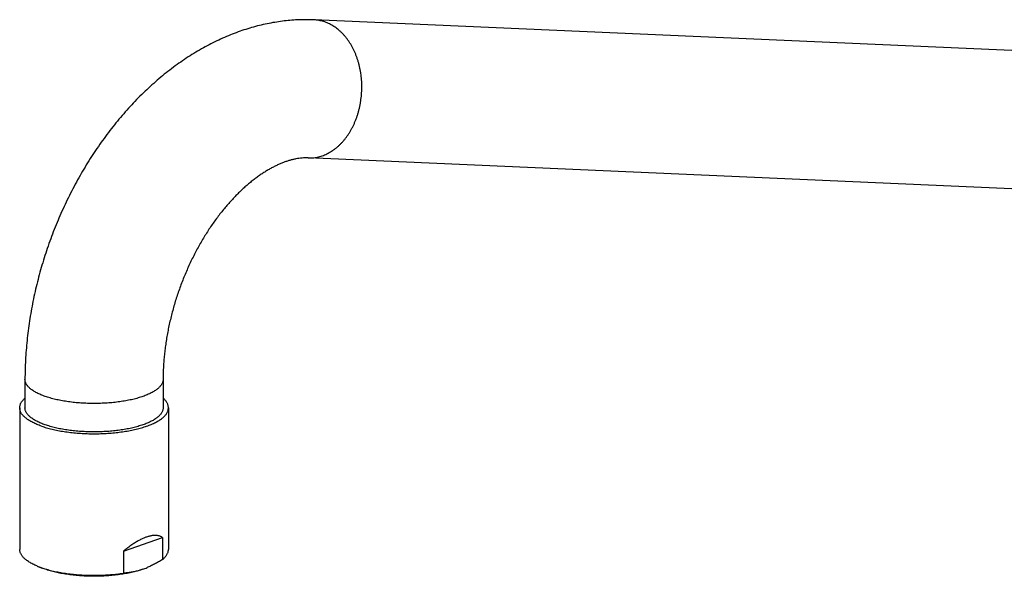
# Model space of a CAD drawing. Header units: millimetres. Extents: x 740 to 1921, y 166 to 1526.
# Tile 2 of 31: x 740 to 926, y 592 to 697. Entities that reach past the tile are written whole.
import ezdxf

# ---------------------------------------------------------------- set-up
doc = ezdxf.new("R2010")
doc.units = ezdxf.units.MM
doc.header["$LTSCALE"] = 30.734
doc.layers.get('0').update_dxf_attribs({"linetype": 'CONTINUOUS'})

msp = doc.modelspace()

# ---------------------------------------------------------------- linework, layer by layer
at = {"color": 7, "linetype": 'CONTINUOUS'}
for p, q in [((1050.32, 685.82), (795.73, 697.04)), ((1049.17, 659.84), (794.59, 671.06)), ((741.3, 629.37), (741.3, 624.02)), ((767.3, 629.37), (767.3, 624.02)), ((740.3, 624.02), (740.3, 597.38)), ((768.3, 624.02), (768.3, 597.38)), ((759.82, 597.04), (767.17, 599.61)), ((767.17, 599.61), (767.17, 595.46)), ((759.82, 597.04), (759.82, 592.9)), ((743.6, 594.24), (744.36, 593.92))]:
    msp.add_line(p, q, dxfattribs=at)
for centre, radius, start, end in [((749.36, 608.21), 15.11, 247.5683, 250.7049), ((749.22, 605.66), 12.7, 247.5139, 247.683), ((749.94, 609.81), 16.82, 250.6516, 250.783), ((758.63, 607.58), 14.76, 289.2362, 292.5102)]:
    msp.add_arc(centre, radius, start, end, dxfattribs=at)
for points, knots in [([(795.73, 697.04), (795.27, 697.06), (794.35, 697.08), (792.95, 697.06), (791.54, 696.98), (790.11, 696.84), (788.68, 696.64), (787.24, 696.39), (785.78, 696.08), (784.33, 695.7), (782.87, 695.26), (781.41, 694.77), (779.95, 694.21), (778.49, 693.59), (777.03, 692.91), (775.59, 692.17), (774.15, 691.37), (772.72, 690.51), (771.31, 689.59), (769.92, 688.62), (768.54, 687.6), (767.18, 686.52), (765.85, 685.39), (764.54, 684.21), (763.26, 682.98), (762, 681.71), (760.77, 680.4), (759.58, 679.04), (758.41, 677.64), (757.28, 676.21), (756.17, 674.74), (755.11, 673.24), (754.07, 671.7), (753.08, 670.13), (752.12, 668.54), (751.19, 666.91), (750.31, 665.26), (749.46, 663.59), (748.65, 661.89), (747.88, 660.18), (747.15, 658.44), (746.46, 656.69), (745.81, 654.92), (745.2, 653.14), (744.63, 651.34), (744.11, 649.53), (743.63, 647.71), (743.19, 645.89), (742.8, 644.06), (742.45, 642.22), (742.15, 640.38), (741.89, 638.54), (741.68, 636.7), (741.51, 634.86), (741.39, 633.02), (741.32, 631.19), (741.3, 629.98), (741.3, 629.37)], [0, 0, 0, 0, 0.014446, 0.029029, 0.043748, 0.058665, 0.073823, 0.089118, 0.104552, 0.120306, 0.136222, 0.152286, 0.168625, 0.1852, 0.201924, 0.218878, 0.236092, 0.253442, 0.270984, 0.288775, 0.306682, 0.324749, 0.343033, 0.361411, 0.379924, 0.398613, 0.417377, 0.436255, 0.45527, 0.474344, 0.493512, 0.512783, 0.532098, 0.551489, 0.570951, 0.590444, 0.609992, 0.629585, 0.649196, 0.668839, 0.688502, 0.708171, 0.727846, 0.747519, 0.767186, 0.78683, 0.806455, 0.82606, 0.84561, 0.865126, 0.88461, 0.904004, 0.923351, 0.942652, 0.961825, 0.980941, 1, 1, 1, 1]), ([(794.59, 671.06), (794.4, 671.07), (794.02, 671.07), (793.45, 671.04), (792.88, 670.98), (792.31, 670.88), (791.73, 670.76), (791.14, 670.6), (790.54, 670.41), (789.94, 670.19), (789.32, 669.94), (788.69, 669.66), (788.05, 669.34), (787.41, 668.99), (786.75, 668.61), (786.09, 668.19), (785.42, 667.74), (784.75, 667.25), (784.07, 666.73), (783.39, 666.18), (782.71, 665.58), (782.03, 664.96), (781.35, 664.3), (780.67, 663.6), (779.99, 662.88), (779.32, 662.12), (778.66, 661.32), (778, 660.5), (777.35, 659.65), (776.72, 658.76), (776.09, 657.85), (775.48, 656.91), (774.88, 655.95), (774.3, 654.96), (773.74, 653.95), (773.19, 652.91), (772.67, 651.86), (772.16, 650.79), (771.68, 649.7), (771.21, 648.59), (770.77, 647.48), (770.36, 646.35), (769.97, 645.21), (769.6, 644.07), (769.26, 642.92), (768.95, 641.76), (768.66, 640.61), (768.4, 639.45), (768.17, 638.3), (767.96, 637.15), (767.79, 636), (767.64, 634.87), (767.51, 633.74), (767.42, 632.63), (767.35, 631.53), (767.31, 630.44), (767.3, 629.72), (767.3, 629.37)], [0, 0, 0, 0, 0.010574, 0.021132, 0.031758, 0.042519, 0.053497, 0.064783, 0.076413, 0.088412, 0.100789, 0.113582, 0.126808, 0.140441, 0.154535, 0.169098, 0.184068, 0.199508, 0.215424, 0.231748, 0.24852, 0.265755, 0.283391, 0.30143, 0.319901, 0.338756, 0.357956, 0.377543, 0.397481, 0.4177, 0.438247, 0.459096, 0.480161, 0.501484, 0.523042, 0.544759, 0.566653, 0.588702, 0.610853, 0.633096, 0.655409, 0.67776, 0.70012, 0.722465, 0.744773, 0.767015, 0.789156, 0.811182, 0.833074, 0.854779, 0.87629, 0.897606, 0.918657, 0.939433, 0.959964, 0.980161, 1, 1, 1, 1]), ([(740.3, 624.02), (740.3, 624.1), (740.31, 624.25), (740.36, 624.48), (740.43, 624.7), (740.54, 624.93), (740.67, 625.15), (740.84, 625.37), (741.03, 625.58), (741.19, 625.74), (741.29, 625.82), (741.3, 625.84)], [0, 0, 0, 0, 0.105903, 0.213442, 0.32415, 0.439301, 0.560218, 0.687855, 0.822878, 0.966057, 1, 1, 1, 1]), ([(768.3, 624.02), (768.3, 624.1), (768.29, 624.25), (768.25, 624.48), (768.17, 624.7), (768.07, 624.93), (767.93, 625.15), (767.77, 625.37), (767.58, 625.58), (767.42, 625.74), (767.32, 625.82), (767.3, 625.84)], [0, 0, 0, 0, 0.105929, 0.213465, 0.324101, 0.439334, 0.56024, 0.687798, 0.822921, 0.966076, 1, 1, 1, 1]), ([(744.4, 620.57), (744.25, 620.63), (743.96, 620.73), (743.54, 620.9), (743.14, 621.08), (742.76, 621.26), (742.41, 621.45), (742.08, 621.64), (741.78, 621.84), (741.5, 622.05), (741.25, 622.26), (741.03, 622.47), (740.84, 622.68), (740.67, 622.9), (740.54, 623.12), (740.43, 623.35), (740.36, 623.57), (740.31, 623.8), (740.3, 623.95), (740.3, 624.02)], [0, 0, 0, 0, 0.083988, 0.164818, 0.242314, 0.316459, 0.387227, 0.45452, 0.518392, 0.57889, 0.636023, 0.689958, 0.740866, 0.788925, 0.834477, 0.877892, 0.919575, 0.96009, 1, 1, 1, 1]), ([(745.11, 620.82), (744.97, 620.87), (744.69, 620.97), (744.28, 621.13), (743.9, 621.3), (743.54, 621.48), (743.21, 621.66), (742.9, 621.85), (742.61, 622.04), (742.36, 622.23), (742.13, 622.43), (741.92, 622.64), (741.75, 622.85), (741.6, 623.06), (741.48, 623.27), (741.39, 623.48), (741.33, 623.7), (741.31, 623.88), (741.3, 623.99), (741.3, 624.02)], [0, 0, 0, 0, 0.086499, 0.169598, 0.2492, 0.325231, 0.397638, 0.466398, 0.531517, 0.59304, 0.651056, 0.705704, 0.757186, 0.805773, 0.851817, 0.895756, 0.938111, 0.979482, 1, 1, 1, 1]), ([(744.4, 620.57), (744.56, 620.52), (744.88, 620.41), (745.36, 620.27), (745.87, 620.13), (746.4, 620), (746.94, 619.87), (747.5, 619.76), (748.07, 619.65), (748.65, 619.56), (749.25, 619.47), (749.86, 619.4), (750.47, 619.33), (751.1, 619.27), (751.73, 619.23), (752.37, 619.19), (753.01, 619.16), (753.66, 619.15), (754.3, 619.14), (754.95, 619.15), (755.59, 619.16), (756.24, 619.19), (756.87, 619.23), (757.51, 619.27), (758.13, 619.33), (758.75, 619.4), (759.36, 619.47), (759.96, 619.56), (760.54, 619.65), (761.11, 619.76), (761.67, 619.87), (762.21, 620), (762.74, 620.13), (763.24, 620.27), (763.73, 620.41), (764.2, 620.57), (764.65, 620.73), (765.07, 620.9), (765.47, 621.08), (765.85, 621.26), (766.2, 621.45), (766.53, 621.64), (766.83, 621.84), (767.11, 622.05), (767.36, 622.26), (767.58, 622.47), (767.77, 622.68), (767.93, 622.9), (768.07, 623.12), (768.17, 623.35), (768.25, 623.57), (768.29, 623.8), (768.3, 623.95), (768.3, 624.02)], [0, 0, 0, 0, 0.019141, 0.038947, 0.059367, 0.080383, 0.101969, 0.124066, 0.146654, 0.169699, 0.193137, 0.216945, 0.241084, 0.265485, 0.290126, 0.314962, 0.339922, 0.364986, 0.390103, 0.415204, 0.440268, 0.465244, 0.490063, 0.514706, 0.539122, 0.563243, 0.587055, 0.610506, 0.633534, 0.656127, 0.678236, 0.699805, 0.720828, 0.741257, 0.761047, 0.780196, 0.798664, 0.816417, 0.833458, 0.84976, 0.865304, 0.880103, 0.894145, 0.907433, 0.919998, 0.931855, 0.943037, 0.953607, 0.96362, 0.973156, 0.982324, 0.99123, 1, 1, 1, 1]), ([(767.3, 624.02), (767.3, 623.99), (767.3, 623.88), (767.28, 623.7), (767.22, 623.48), (767.13, 623.27), (767.01, 623.06), (766.86, 622.85), (766.69, 622.64), (766.48, 622.43), (766.25, 622.23), (765.99, 622.04), (765.71, 621.85), (765.4, 621.66), (765.07, 621.48), (764.71, 621.3), (764.32, 621.13), (763.92, 620.97), (763.49, 620.82), (763.04, 620.67), (762.58, 620.53), (762.09, 620.39), (761.59, 620.27), (761.07, 620.15), (760.53, 620.04), (759.98, 619.95), (759.42, 619.86), (758.84, 619.78), (758.26, 619.71), (757.67, 619.65), (757.07, 619.59), (756.46, 619.55), (755.85, 619.52), (755.23, 619.5), (754.61, 619.49), (753.99, 619.49), (753.38, 619.5), (752.76, 619.52), (752.15, 619.55), (751.54, 619.59), (750.94, 619.65), (750.35, 619.71), (749.76, 619.78), (749.19, 619.86), (748.63, 619.95), (748.08, 620.04), (747.54, 620.15), (747.02, 620.27), (746.52, 620.39), (746.03, 620.53), (745.56, 620.67), (745.26, 620.77), (745.11, 620.82)], [0, 0, 0, 0, 0.00451, 0.013603, 0.022913, 0.032571, 0.042691, 0.053371, 0.064687, 0.076699, 0.089451, 0.102974, 0.117287, 0.1324, 0.148316, 0.165027, 0.182524, 0.200789, 0.219802, 0.239537, 0.259966, 0.281057, 0.302775, 0.325083, 0.347942, 0.371311, 0.395145, 0.419401, 0.444032, 0.46899, 0.494227, 0.519693, 0.545338, 0.571112, 0.596963, 0.622839, 0.64869, 0.674464, 0.700109, 0.725575, 0.750812, 0.775771, 0.800401, 0.824657, 0.848492, 0.87186, 0.894719, 0.917027, 0.938745, 0.959836, 0.980265, 1, 1, 1, 1]), ([(767.17, 599.61), (767.11, 599.65), (766.98, 599.73), (766.79, 599.83), (766.58, 599.9), (766.37, 599.96), (766.15, 599.99), (765.93, 600.01), (765.7, 600.01), (765.46, 600), (765.22, 599.97), (764.98, 599.92), (764.72, 599.86), (764.46, 599.79), (764.2, 599.7), (763.93, 599.6), (763.65, 599.49), (763.36, 599.36), (763.06, 599.21), (762.75, 599.05), (762.43, 598.87), (762.1, 598.67), (761.76, 598.46), (761.4, 598.22), (761.03, 597.96), (760.64, 597.68), (760.23, 597.37), (759.96, 597.16), (759.82, 597.04)], [0, 0, 0, 0, 0.027199, 0.05388, 0.080318, 0.106801, 0.133546, 0.160715, 0.188509, 0.217046, 0.246415, 0.276775, 0.308211, 0.340801, 0.374711, 0.410028, 0.446843, 0.485354, 0.52567, 0.567914, 0.612325, 0.659041, 0.708226, 0.760178, 0.815085, 0.873177, 0.93476, 1, 1, 1, 1]), ([(743.6, 594.24), (743.58, 594.25), (743.42, 594.31), (743.15, 594.43), (742.77, 594.61), (742.42, 594.8), (742.09, 594.99), (741.79, 595.19), (741.52, 595.39), (741.27, 595.6), (741.05, 595.81), (740.86, 596.02), (740.69, 596.24), (740.55, 596.46), (740.45, 596.68), (740.37, 596.9), (740.32, 597.13), (740.3, 597.29), (740.3, 597.37), (740.3, 597.38)], [0, 0, 0, 0, 0.012368, 0.103128, 0.190012, 0.272974, 0.351903, 0.426878, 0.497923, 0.565057, 0.628486, 0.688368, 0.744918, 0.798535, 0.849603, 0.898597, 0.946164, 0.992922, 1, 1, 1, 1]), ([(767.17, 595.46), (767.25, 595.53), (767.41, 595.66), (767.62, 595.87), (767.8, 596.09), (767.96, 596.3), (768.09, 596.52), (768.19, 596.75), (768.26, 596.97), (768.3, 597.18), (768.3, 597.32), (768.3, 597.38)], [0, 0, 0, 0, 0.137133, 0.266663, 0.388888, 0.504479, 0.614191, 0.718839, 0.819631, 0.917817, 1, 1, 1, 1]), ([(767.17, 595.46), (767.05, 595.38), (766.8, 595.23), (766.43, 595.01), (766.06, 594.8), (765.69, 594.6), (765.33, 594.41), (764.96, 594.24), (764.61, 594.08), (764.39, 593.98), (764.28, 593.94)], [0, 0, 0, 0, 0.134039, 0.265889, 0.395656, 0.523493, 0.64957, 0.773995, 0.896899, 1, 1, 1, 1]), ([(763.5, 593.64), (763.35, 593.59), (763.04, 593.49), (762.58, 593.35), (762.09, 593.21), (761.59, 593.09), (761.07, 592.97), (760.53, 592.86), (759.98, 592.77), (759.42, 592.68), (758.84, 592.6), (758.26, 592.53), (757.67, 592.46), (757.07, 592.41), (756.46, 592.37), (755.85, 592.34), (755.23, 592.32), (754.61, 592.31), (753.99, 592.31), (753.38, 592.32), (752.76, 592.34), (752.15, 592.37), (751.54, 592.41), (750.94, 592.46), (750.35, 592.53), (749.76, 592.6), (749.19, 592.68), (748.63, 592.77), (748.08, 592.86), (747.54, 592.97), (747.02, 593.09), (746.52, 593.21), (746.03, 593.35), (745.56, 593.49), (745.12, 593.64), (744.73, 593.78), (744.49, 593.87), (744.39, 593.91)], [0, 0, 0, 0, 0.024292, 0.049453, 0.075414, 0.102147, 0.129622, 0.15776, 0.186524, 0.21588, 0.245736, 0.276055, 0.306794, 0.337858, 0.369205, 0.40079, 0.432516, 0.464336, 0.496206, 0.528026, 0.559752, 0.591337, 0.622684, 0.653748, 0.684487, 0.714806, 0.744663, 0.774018, 0.802782, 0.83092, 0.858395, 0.885128, 0.91109, 0.93625, 0.960542, 0.983945, 1, 1, 1, 1]), ([(744.4, 593.93), (744.56, 593.88), (744.87, 593.78), (745.36, 593.63), (745.86, 593.49), (746.38, 593.36), (746.91, 593.24), (747.47, 593.12), (748.03, 593.02), (748.61, 592.92), (749.2, 592.84), (749.8, 592.76), (750.41, 592.69), (751.03, 592.64), (751.66, 592.59), (752.29, 592.55), (752.93, 592.53), (753.57, 592.51), (754.21, 592.5), (754.85, 592.51), (755.49, 592.52), (756.12, 592.54), (756.76, 592.58), (757.38, 592.62), (758.01, 592.68), (758.62, 592.74), (759.22, 592.81), (759.62, 592.87), (759.82, 592.9)], [0, 0, 0, 0, 0.031347, 0.063772, 0.097194, 0.131589, 0.166907, 0.203057, 0.240014, 0.277711, 0.316048, 0.355002, 0.39449, 0.434409, 0.474738, 0.515378, 0.556232, 0.597275, 0.638401, 0.679518, 0.720597, 0.761526, 0.802226, 0.842662, 0.882721, 0.922335, 0.961465, 1, 1, 1, 1]), ([(763.5, 593.64), (763.37, 593.6), (763.13, 593.52), (762.77, 593.4), (762.4, 593.3), (762.03, 593.22), (761.67, 593.14), (761.3, 593.07), (760.93, 593.01), (760.56, 592.96), (760.19, 592.93), (759.95, 592.91), (759.82, 592.9)], [0, 0, 0, 0, 0.102733, 0.204532, 0.305478, 0.405702, 0.5053, 0.604402, 0.703219, 0.801944, 0.900804, 1, 1, 1, 1])]:
    msp.add_open_spline(points, degree=3, knots=knots, dxfattribs=at)
at = {"color": 9, "linetype": 'CONTINUOUS'}
for points, knots in [([(797.77, 696.64), (797.63, 696.69), (797.33, 696.79), (796.89, 696.89), (796.44, 696.98), (796.05, 697.02), (795.82, 697.03), (795.73, 697.04)], [0, 0, 0, 0, 0.22153, 0.441608, 0.660625, 0.87899, 1, 1, 1, 1]), ([(794.59, 671.06), (794.66, 671.06), (794.88, 671.05), (795.25, 671.06), (795.7, 671.1), (796.16, 671.16), (796.61, 671.26), (797.06, 671.38), (797.5, 671.54), (797.94, 671.72), (798.37, 671.93), (798.8, 672.17), (799.21, 672.43), (799.62, 672.72), (800.02, 673.04), (800.4, 673.38), (800.78, 673.75), (801.14, 674.13), (801.49, 674.55), (801.82, 674.98), (802.14, 675.43), (802.44, 675.9), (802.73, 676.39), (803, 676.9), (803.25, 677.43), (803.48, 677.97), (803.7, 678.52), (803.89, 679.09), (804.07, 679.66), (804.22, 680.25), (804.36, 680.85), (804.47, 681.45), (804.56, 682.06), (804.63, 682.67), (804.68, 683.29), (804.71, 683.9), (804.72, 684.52), (804.71, 685.14), (804.67, 685.75), (804.61, 686.37), (804.53, 686.97), (804.43, 687.57), (804.31, 688.16), (804.17, 688.74), (804, 689.31), (803.82, 689.87), (803.62, 690.42), (803.4, 690.95), (803.16, 691.47), (802.9, 691.97), (802.62, 692.45), (802.33, 692.91), (802.02, 693.35), (801.7, 693.78), (801.36, 694.17), (801.01, 694.55), (800.64, 694.9), (800.26, 695.23), (799.87, 695.53), (799.47, 695.81), (799.06, 696.06), (798.64, 696.28), (798.21, 696.48), (797.92, 696.59), (797.77, 696.64)], [0, 0, 0, 0, 0.006033, 0.019594, 0.033193, 0.046855, 0.060604, 0.074465, 0.088458, 0.102604, 0.11692, 0.131423, 0.146126, 0.16104, 0.176173, 0.191534, 0.207125, 0.222949, 0.239006, 0.255294, 0.271807, 0.288542, 0.305489, 0.32264, 0.339983, 0.357507, 0.375198, 0.393042, 0.411023, 0.429124, 0.447329, 0.465621, 0.483979, 0.502387, 0.520824, 0.539272, 0.557712, 0.576124, 0.594488, 0.612788, 0.631003, 0.649117, 0.667112, 0.684972, 0.70268, 0.720223, 0.737587, 0.754759, 0.771729, 0.788487, 0.805026, 0.821338, 0.83742, 0.85327, 0.868887, 0.884272, 0.89943, 0.914368, 0.929093, 0.943617, 0.957953, 0.972117, 0.986126, 1, 1, 1, 1]), ([(745.11, 626.16), (744.97, 626.21), (744.69, 626.31), (744.28, 626.48), (743.9, 626.65), (743.54, 626.82), (743.21, 627), (742.9, 627.19), (742.61, 627.38), (742.36, 627.58), (742.13, 627.78), (741.92, 627.98), (741.75, 628.19), (741.6, 628.4), (741.48, 628.61), (741.39, 628.83), (741.33, 629.04), (741.31, 629.22), (741.3, 629.33), (741.3, 629.37)], [0, 0, 0, 0, 0.086499, 0.169598, 0.2492, 0.325231, 0.397638, 0.466398, 0.531517, 0.59304, 0.651056, 0.705704, 0.757186, 0.805773, 0.851817, 0.895756, 0.938111, 0.979482, 1, 1, 1, 1]), ([(767.3, 629.37), (767.3, 629.33), (767.3, 629.22), (767.28, 629.04), (767.22, 628.83), (767.13, 628.61), (767.01, 628.4), (766.86, 628.19), (766.69, 627.98), (766.48, 627.78), (766.25, 627.58), (765.99, 627.38), (765.71, 627.19), (765.4, 627), (765.07, 626.82), (764.71, 626.65), (764.32, 626.48), (763.92, 626.31), (763.49, 626.16), (763.04, 626.01), (762.58, 625.87), (762.09, 625.74), (761.59, 625.61), (761.07, 625.5), (760.53, 625.39), (759.98, 625.29), (759.42, 625.2), (758.84, 625.12), (758.26, 625.05), (757.67, 624.99), (757.07, 624.94), (756.46, 624.9), (755.85, 624.87), (755.23, 624.85), (754.61, 624.84), (753.99, 624.84), (753.38, 624.85), (752.76, 624.87), (752.15, 624.9), (751.54, 624.94), (750.94, 624.99), (750.35, 625.05), (749.76, 625.12), (749.19, 625.2), (748.63, 625.29), (748.08, 625.39), (747.54, 625.5), (747.02, 625.61), (746.52, 625.74), (746.03, 625.87), (745.56, 626.01), (745.26, 626.11), (745.11, 626.16)], [0, 0, 0, 0, 0.00451, 0.013603, 0.022913, 0.032571, 0.042691, 0.053371, 0.064687, 0.076699, 0.089451, 0.102974, 0.117287, 0.1324, 0.148316, 0.165027, 0.182524, 0.200789, 0.219802, 0.239537, 0.259966, 0.281057, 0.302775, 0.325083, 0.347942, 0.371311, 0.395145, 0.419401, 0.444032, 0.46899, 0.494227, 0.519693, 0.545338, 0.571112, 0.596963, 0.622839, 0.64869, 0.674464, 0.700109, 0.725575, 0.750812, 0.775771, 0.800401, 0.824657, 0.848492, 0.87186, 0.894719, 0.917027, 0.938745, 0.959836, 0.980265, 1, 1, 1, 1])]:
    msp.add_open_spline(points, degree=3, knots=knots, dxfattribs=at)

doc.saveas('drawing.dxf')
